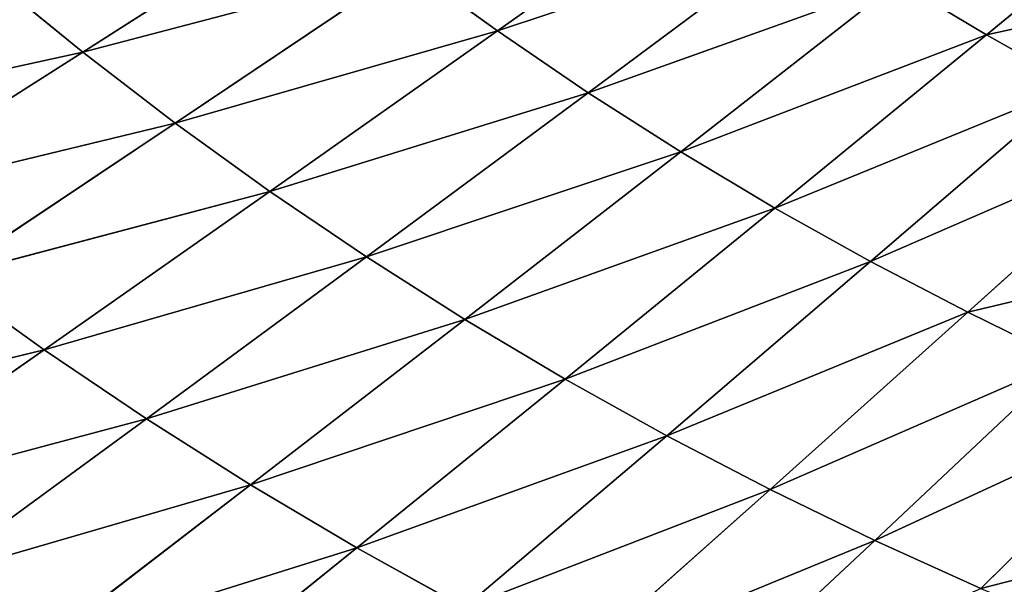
# Model space of a CAD drawing. Extents: x 0 to 605, y 0 to 400.
# Tile 236 of 256: x 178 to 208, y 103 to 121. Entities that reach past the tile are written whole.
import ezdxf

# ---------------------------------------------------------------- set-up
doc = ezdxf.new("R2010")
doc.units = 0
doc.header["$LTSCALE"] = 25.4
doc.layers.get('0').update_dxf_attribs({"linetype": 'CONTINUOUS'})

# ---------------------------------------------------------------- blocks, each defined once
blk = doc.blocks.new('ATLANTA610_-_S_STL')
at = {"color": 0}
for p, q in [((181.845, 36.825, 300.782), (188.224, 35.079, 295.647)), ((181.845, 36.825, 300.782), (188.224, 35.079, 295.647)), ((178.563, 34.873, 289.531), (168.384, 36.513, 292.011)), ((178.563, 34.873, 289.531), (168.384, 36.513, 292.011)), ((171.65, 36.586, 294.352), (178.563, 34.873, 289.531)), ((171.65, 36.586, 294.352), (178.563, 34.873, 289.531)), ((171.65, 36.586, 294.352), (181.724, 34.939, 291.664)), ((171.65, 36.586, 294.352), (181.724, 34.939, 291.664)), ((184.945, 35.007, 293.704), (174.985, 36.662, 296.596)), ((174.985, 36.662, 296.596), (181.724, 34.939, 291.664)), ((174.985, 36.662, 296.596), (181.724, 34.939, 291.664)), ((184.945, 35.007, 293.704), (174.985, 36.662, 296.596)), ((188.224, 35.079, 295.647), (178.385, 36.742, 298.74)), ((178.385, 36.742, 298.74), (184.945, 35.007, 293.704)), ((178.385, 36.742, 298.74), (184.945, 35.007, 293.704)), ((188.224, 35.079, 295.647), (178.385, 36.742, 298.74)), ((204.229, 33.742, 295.417), (198.362, 35.312, 300.897)), ((204.229, 33.742, 295.417), (198.362, 35.312, 300.897)), ((184.945, 35.007, 293.704), (181.724, 34.939, 291.664)), ((184.945, 35.007, 293.704), (181.724, 34.939, 291.664)), ((188.224, 35.079, 295.647), (184.945, 35.007, 293.704)), ((188.224, 35.079, 295.647), (184.945, 35.007, 293.704)), ((194.659, 33.544, 290.436), (184.945, 35.007, 293.704)), ((184.945, 35.007, 293.704), (191.564, 33.483, 288.594)), ((184.945, 35.007, 293.704), (191.564, 33.483, 288.594)), ((194.659, 33.544, 290.436), (184.945, 35.007, 293.704)), ((188.224, 35.079, 295.647), (191.555, 35.154, 297.493)), ((188.224, 35.079, 295.647), (191.555, 35.154, 297.493)), ((188.224, 35.079, 295.647), (194.659, 33.544, 290.436)), ((188.224, 35.079, 295.647), (194.659, 33.544, 290.436)), ((188.224, 35.079, 295.647), (197.804, 33.608, 292.186)), ((188.224, 35.079, 295.647), (197.804, 33.608, 292.186)), ((200.995, 33.674, 293.846), (191.555, 35.154, 297.493)), ((200.995, 33.674, 293.846), (191.555, 35.154, 297.493)), ((197.804, 33.608, 292.186), (191.555, 35.154, 297.493)), ((197.804, 33.608, 292.186), (191.555, 35.154, 297.493)), ((204.229, 33.742, 295.417), (194.936, 35.231, 299.242)), ((204.229, 33.742, 295.417), (194.936, 35.231, 299.242)), ((200.995, 33.674, 293.846), (194.936, 35.231, 299.242)), ((200.995, 33.674, 293.846), (194.936, 35.231, 299.242)), ((169.49, 34.696, 282.589), (179.757, 33.265, 280.342)), ((169.49, 34.696, 282.589), (179.757, 33.265, 280.342)), ((182.615, 33.316, 282.534), (172.442, 34.752, 284.991)), ((179.757, 33.265, 280.342), (172.442, 34.752, 284.991)), ((182.615, 33.316, 282.534), (172.442, 34.752, 284.991)), ((179.757, 33.265, 280.342), (172.442, 34.752, 284.991)), ((175.468, 34.811, 287.306), (178.563, 34.873, 289.531)), ((175.468, 34.811, 287.306), (178.563, 34.873, 289.531)), ((185.538, 33.369, 284.641), (175.468, 34.811, 287.306)), ((182.615, 33.316, 282.534), (175.468, 34.811, 287.306)), ((185.538, 33.369, 284.641), (175.468, 34.811, 287.306)), ((182.615, 33.316, 282.534), (175.468, 34.811, 287.306)), ((181.724, 34.939, 291.664), (178.563, 34.873, 289.531)), ((181.724, 34.939, 291.664), (178.563, 34.873, 289.531)), ((188.522, 33.425, 286.662), (178.563, 34.873, 289.531)), ((185.538, 33.369, 284.641), (178.563, 34.873, 289.531)), ((188.522, 33.425, 286.662), (178.563, 34.873, 289.531)), ((185.538, 33.369, 284.641), (178.563, 34.873, 289.531)), ((181.724, 34.939, 291.664), (188.522, 33.425, 286.662)), ((181.724, 34.939, 291.664), (188.522, 33.425, 286.662)), ((181.724, 34.939, 291.664), (191.564, 33.483, 288.594)), ((181.724, 34.939, 291.664), (191.564, 33.483, 288.594)), ((207.502, 33.813, 296.903), (204.229, 33.742, 295.417)), ((207.502, 33.813, 296.903), (204.229, 33.742, 295.417)), ((207.502, 33.813, 296.903), (213.219, 32.426, 291.264)), ((207.502, 33.813, 296.903), (213.219, 32.426, 291.264)), ((191.564, 33.483, 288.594), (188.522, 33.425, 286.662)), ((191.564, 33.483, 288.594), (188.522, 33.425, 286.662)), ((194.659, 33.544, 290.436), (191.564, 33.483, 288.594)), ((194.659, 33.544, 290.436), (191.564, 33.483, 288.594)), ((191.564, 33.483, 288.594), (198.235, 32.147, 283.417)), ((191.564, 33.483, 288.594), (198.235, 32.147, 283.417)), ((191.564, 33.483, 288.594), (201.145, 32.199, 285.155)), ((191.564, 33.483, 288.594), (201.145, 32.199, 285.155)), ((194.659, 33.544, 290.436), (197.804, 33.608, 292.186)), ((194.659, 33.544, 290.436), (197.804, 33.608, 292.186)), ((194.659, 33.544, 290.436), (201.145, 32.199, 285.155)), ((194.659, 33.544, 290.436), (201.145, 32.199, 285.155)), ((194.659, 33.544, 290.436), (204.102, 32.253, 286.807)), ((194.659, 33.544, 290.436), (204.102, 32.253, 286.807)), ((200.995, 33.674, 293.846), (197.804, 33.608, 292.186)), ((200.995, 33.674, 293.846), (197.804, 33.608, 292.186)), ((207.102, 32.308, 288.375), (197.804, 33.608, 292.186)), ((207.102, 32.308, 288.375), (197.804, 33.608, 292.186)), ((204.102, 32.253, 286.807), (197.804, 33.608, 292.186)), ((204.102, 32.253, 286.807), (197.804, 33.608, 292.186)), ((204.229, 33.742, 295.417), (200.995, 33.674, 293.846)), ((204.229, 33.742, 295.417), (200.995, 33.674, 293.846)), ((207.102, 32.308, 288.375), (200.995, 33.674, 293.846)), ((200.995, 33.674, 293.846), (210.142, 32.366, 289.86)), ((200.995, 33.674, 293.846), (210.142, 32.366, 289.86)), ((207.102, 32.308, 288.375), (200.995, 33.674, 293.846)), ((204.229, 33.742, 295.417), (210.142, 32.366, 289.86)), ((204.229, 33.742, 295.417), (210.142, 32.366, 289.86)), ((204.229, 33.742, 295.417), (213.219, 32.426, 291.264)), ((204.229, 33.742, 295.417), (213.219, 32.426, 291.264)), ((176.969, 33.218, 278.069), (179.757, 33.265, 280.342)), ((176.969, 33.218, 278.069), (179.757, 33.265, 280.342)), ((179.757, 33.265, 280.342), (182.615, 33.316, 282.534)), ((179.757, 33.265, 280.342), (182.615, 33.316, 282.534)), ((187.132, 31.963, 275.635), (179.757, 33.265, 280.342)), ((179.757, 33.265, 280.342), (189.82, 32.006, 277.7)), ((187.132, 31.963, 275.635), (179.757, 33.265, 280.342)), ((179.757, 33.265, 280.342), (189.82, 32.006, 277.7)), ((182.615, 33.316, 282.534), (185.538, 33.369, 284.641)), ((182.615, 33.316, 282.534), (185.538, 33.369, 284.641)), ((192.569, 32.051, 279.687), (182.615, 33.316, 282.534)), ((189.82, 32.006, 277.7), (182.615, 33.316, 282.534)), ((192.569, 32.051, 279.687), (182.615, 33.316, 282.534)), ((189.82, 32.006, 277.7), (182.615, 33.316, 282.534)), ((185.538, 33.369, 284.641), (188.522, 33.425, 286.662)), ((185.538, 33.369, 284.641), (188.522, 33.425, 286.662)), ((195.375, 32.098, 281.594), (185.538, 33.369, 284.641)), ((192.569, 32.051, 279.687), (185.538, 33.369, 284.641)), ((195.375, 32.098, 281.594), (185.538, 33.369, 284.641)), ((192.569, 32.051, 279.687), (185.538, 33.369, 284.641)), ((198.235, 32.147, 283.417), (188.522, 33.425, 286.662)), ((195.375, 32.098, 281.594), (188.522, 33.425, 286.662)), ((198.235, 32.147, 283.417), (188.522, 33.425, 286.662)), ((195.375, 32.098, 281.594), (188.522, 33.425, 286.662)), ((201.145, 32.199, 285.155), (204.102, 32.253, 286.807)), ((201.145, 32.199, 285.155), (204.102, 32.253, 286.807)), ((207.102, 32.308, 288.375), (204.102, 32.253, 286.807)), ((207.102, 32.308, 288.375), (204.102, 32.253, 286.807)), ((213.253, 31.115, 282.834), (204.102, 32.253, 286.807)), ((213.253, 31.115, 282.834), (204.102, 32.253, 286.807)), ((210.445, 31.069, 281.361), (204.102, 32.253, 286.807)), ((210.445, 31.069, 281.361), (204.102, 32.253, 286.807)), ((210.142, 32.366, 289.86), (207.102, 32.308, 288.375)), ((210.142, 32.366, 289.86), (207.102, 32.308, 288.375)), ((213.253, 31.115, 282.834), (207.102, 32.308, 288.375)), ((213.253, 31.115, 282.834), (207.102, 32.308, 288.375)), ((189.82, 32.006, 277.7), (192.569, 32.051, 279.687)), ((189.82, 32.006, 277.7), (192.569, 32.051, 279.687)), ((192.569, 32.051, 279.687), (195.375, 32.098, 281.594)), ((192.569, 32.051, 279.687), (195.375, 32.098, 281.594)), ((202.278, 30.939, 276.464), (192.569, 32.051, 279.687)), ((199.651, 30.9, 274.674), (192.569, 32.051, 279.687)), ((202.278, 30.939, 276.464), (192.569, 32.051, 279.687)), ((199.651, 30.9, 274.674), (192.569, 32.051, 279.687)), ((195.375, 32.098, 281.594), (198.235, 32.147, 283.417)), ((195.375, 32.098, 281.594), (198.235, 32.147, 283.417)), ((204.955, 30.981, 278.176), (195.375, 32.098, 281.594)), ((202.278, 30.939, 276.464), (195.375, 32.098, 281.594)), ((204.955, 30.981, 278.176), (195.375, 32.098, 281.594)), ((202.278, 30.939, 276.464), (195.375, 32.098, 281.594)), ((201.145, 32.199, 285.155), (198.235, 32.147, 283.417)), ((201.145, 32.199, 285.155), (198.235, 32.147, 283.417)), ((207.678, 31.024, 279.808), (198.235, 32.147, 283.417)), ((204.955, 30.981, 278.176), (198.235, 32.147, 283.417)), ((207.678, 31.024, 279.808), (198.235, 32.147, 283.417)), ((204.955, 30.981, 278.176), (198.235, 32.147, 283.417)), ((201.145, 32.199, 285.155), (207.678, 31.024, 279.808)), ((201.145, 32.199, 285.155), (207.678, 31.024, 279.808)), ((201.145, 32.199, 285.155), (210.445, 31.069, 281.361)), ((201.145, 32.199, 285.155), (210.445, 31.069, 281.361)), ((207.678, 31.024, 279.808), (210.445, 31.069, 281.361)), ((207.678, 31.024, 279.808), (210.445, 31.069, 281.361)), ((207.678, 31.024, 279.808), (204.955, 30.981, 278.176)), ((207.678, 31.024, 279.808), (204.955, 30.981, 278.176)), ((207.678, 31.024, 279.808), (214.255, 30, 274.4)), ((207.678, 31.024, 279.808), (214.255, 30, 274.4))]:
    blk.add_line(p, q, dxfattribs=at)
mesh = blk.add_polyface(dxfattribs=at)
corners = [(168.314, 38.63, 301.449), (178.385, 36.742, 298.74), (174.985, 36.662, 296.596)]
mesh.append_faces([[corners[k] for k in face] for face in [(0, 1, 2)]], dxfattribs={"color": 0})
mesh = blk.add_polyface(dxfattribs=at)
corners = [(181.845, 36.825, 300.782), (188.224, 35.079, 295.647), (178.385, 36.742, 298.74)]
mesh.append_faces([[corners[k] for k in face] for face in [(0, 1, 2)]], dxfattribs={"color": 0})
mesh = blk.add_polyface(dxfattribs=at)
corners = [(181.845, 36.825, 300.782), (191.555, 35.154, 297.493), (188.224, 35.079, 295.647)]
mesh.append_faces([[corners[k] for k in face] for face in [(0, 1, 2)]], dxfattribs={"color": 0})
mesh = blk.add_polyface(dxfattribs=at)
corners = [(171.65, 36.586, 294.352), (178.563, 34.873, 289.531), (168.384, 36.513, 292.011)]
mesh.append_faces([[corners[k] for k in face] for face in [(0, 1, 2)]], dxfattribs={"color": 0})
mesh = blk.add_polyface(dxfattribs=at)
corners = [(168.384, 36.513, 292.011), (178.563, 34.873, 289.531), (175.468, 34.811, 287.306)]
mesh.append_faces([[corners[k] for k in face] for face in [(0, 1, 2)]], dxfattribs={"color": 0})
mesh = blk.add_polyface(dxfattribs=at)
corners = [(174.985, 36.662, 296.596), (181.724, 34.939, 291.664), (171.65, 36.586, 294.352)]
mesh.append_faces([[corners[k] for k in face] for face in [(0, 1, 2)]], dxfattribs={"color": 0})
mesh = blk.add_polyface(dxfattribs=at)
corners = [(171.65, 36.586, 294.352), (181.724, 34.939, 291.664), (178.563, 34.873, 289.531)]
mesh.append_faces([[corners[k] for k in face] for face in [(0, 1, 2)]], dxfattribs={"color": 0})
mesh = blk.add_polyface(dxfattribs=at)
corners = [(178.385, 36.742, 298.74), (184.945, 35.007, 293.704), (174.985, 36.662, 296.596)]
mesh.append_faces([[corners[k] for k in face] for face in [(0, 1, 2)]], dxfattribs={"color": 0})
mesh = blk.add_polyface(dxfattribs=at)
corners = [(174.985, 36.662, 296.596), (184.945, 35.007, 293.704), (181.724, 34.939, 291.664)]
mesh.append_faces([[corners[k] for k in face] for face in [(0, 1, 2)]], dxfattribs={"color": 0})
mesh = blk.add_polyface(dxfattribs=at)
corners = [(178.385, 36.742, 298.74), (188.224, 35.079, 295.647), (184.945, 35.007, 293.704)]
mesh.append_faces([[corners[k] for k in face] for face in [(0, 1, 2)]], dxfattribs={"color": 0})
mesh = blk.add_polyface(dxfattribs=at)
corners = [(198.362, 35.312, 300.897), (204.229, 33.742, 295.417), (194.936, 35.231, 299.242)]
mesh.append_faces([[corners[k] for k in face] for face in [(0, 1, 2)]], dxfattribs={"color": 0})
mesh = blk.add_polyface(dxfattribs=at)
corners = [(198.362, 35.312, 300.897), (207.502, 33.813, 296.903), (204.229, 33.742, 295.417)]
mesh.append_faces([[corners[k] for k in face] for face in [(0, 1, 2)]], dxfattribs={"color": 0})
mesh = blk.add_polyface(dxfattribs=at)
corners = [(184.945, 35.007, 293.704), (191.564, 33.483, 288.594), (181.724, 34.939, 291.664)]
mesh.append_faces([[corners[k] for k in face] for face in [(0, 1, 2)]], dxfattribs={"color": 0})
mesh = blk.add_polyface(dxfattribs=at)
corners = [(188.224, 35.079, 295.647), (194.659, 33.544, 290.436), (184.945, 35.007, 293.704)]
mesh.append_faces([[corners[k] for k in face] for face in [(0, 1, 2)]], dxfattribs={"color": 0})
mesh = blk.add_polyface(dxfattribs=at)
corners = [(184.945, 35.007, 293.704), (194.659, 33.544, 290.436), (191.564, 33.483, 288.594)]
mesh.append_faces([[corners[k] for k in face] for face in [(0, 1, 2)]], dxfattribs={"color": 0})
mesh = blk.add_polyface(dxfattribs=at)
corners = [(191.555, 35.154, 297.493), (197.804, 33.608, 292.186), (188.224, 35.079, 295.647)]
mesh.append_faces([[corners[k] for k in face] for face in [(0, 1, 2)]], dxfattribs={"color": 0})
mesh = blk.add_polyface(dxfattribs=at)
corners = [(188.224, 35.079, 295.647), (197.804, 33.608, 292.186), (194.659, 33.544, 290.436)]
mesh.append_faces([[corners[k] for k in face] for face in [(0, 1, 2)]], dxfattribs={"color": 0})
mesh = blk.add_polyface(dxfattribs=at)
corners = [(194.936, 35.231, 299.242), (200.995, 33.674, 293.846), (191.555, 35.154, 297.493)]
mesh.append_faces([[corners[k] for k in face] for face in [(0, 1, 2)]], dxfattribs={"color": 0})
mesh = blk.add_polyface(dxfattribs=at)
corners = [(191.555, 35.154, 297.493), (200.995, 33.674, 293.846), (197.804, 33.608, 292.186)]
mesh.append_faces([[corners[k] for k in face] for face in [(0, 1, 2)]], dxfattribs={"color": 0})
mesh = blk.add_polyface(dxfattribs=at)
corners = [(194.936, 35.231, 299.242), (204.229, 33.742, 295.417), (200.995, 33.674, 293.846)]
mesh.append_faces([[corners[k] for k in face] for face in [(0, 1, 2)]], dxfattribs={"color": 0})
mesh = blk.add_polyface(dxfattribs=at)
corners = [(172.442, 34.752, 284.991), (179.757, 33.265, 280.342), (169.49, 34.696, 282.589)]
mesh.append_faces([[corners[k] for k in face] for face in [(0, 1, 2)]], dxfattribs={"color": 0})
mesh = blk.add_polyface(dxfattribs=at)
corners = [(169.49, 34.696, 282.589), (179.757, 33.265, 280.342), (176.969, 33.218, 278.069)]
mesh.append_faces([[corners[k] for k in face] for face in [(0, 1, 2)]], dxfattribs={"color": 0})
mesh = blk.add_polyface(dxfattribs=at)
corners = [(175.468, 34.811, 287.306), (182.615, 33.316, 282.534), (172.442, 34.752, 284.991)]
mesh.append_faces([[corners[k] for k in face] for face in [(0, 1, 2)]], dxfattribs={"color": 0})
mesh = blk.add_polyface(dxfattribs=at)
corners = [(172.442, 34.752, 284.991), (182.615, 33.316, 282.534), (179.757, 33.265, 280.342)]
mesh.append_faces([[corners[k] for k in face] for face in [(0, 1, 2)]], dxfattribs={"color": 0})
mesh = blk.add_polyface(dxfattribs=at)
corners = [(178.563, 34.873, 289.531), (185.538, 33.369, 284.641), (175.468, 34.811, 287.306)]
mesh.append_faces([[corners[k] for k in face] for face in [(0, 1, 2)]], dxfattribs={"color": 0})
mesh = blk.add_polyface(dxfattribs=at)
corners = [(175.468, 34.811, 287.306), (185.538, 33.369, 284.641), (182.615, 33.316, 282.534)]
mesh.append_faces([[corners[k] for k in face] for face in [(0, 1, 2)]], dxfattribs={"color": 0})
mesh = blk.add_polyface(dxfattribs=at)
corners = [(181.724, 34.939, 291.664), (188.522, 33.425, 286.662), (178.563, 34.873, 289.531)]
mesh.append_faces([[corners[k] for k in face] for face in [(0, 1, 2)]], dxfattribs={"color": 0})
mesh = blk.add_polyface(dxfattribs=at)
corners = [(178.563, 34.873, 289.531), (188.522, 33.425, 286.662), (185.538, 33.369, 284.641)]
mesh.append_faces([[corners[k] for k in face] for face in [(0, 1, 2)]], dxfattribs={"color": 0})
mesh = blk.add_polyface(dxfattribs=at)
corners = [(181.724, 34.939, 291.664), (191.564, 33.483, 288.594), (188.522, 33.425, 286.662)]
mesh.append_faces([[corners[k] for k in face] for face in [(0, 1, 2)]], dxfattribs={"color": 0})
mesh = blk.add_polyface(dxfattribs=at)
corners = [(207.502, 33.813, 296.903), (213.219, 32.426, 291.264), (204.229, 33.742, 295.417)]
mesh.append_faces([[corners[k] for k in face] for face in [(0, 1, 2)]], dxfattribs={"color": 0})
mesh = blk.add_polyface(dxfattribs=at)
corners = [(207.502, 33.813, 296.903), (219.474, 32.551, 293.839), (213.219, 32.426, 291.264), (210.813, 33.886, 298.304)]
mesh.append_faces([[corners[k] for k in face] for face in [(0, 1, 2), (1, 0, 3)]], dxfattribs={"vtx0": -1, "color": 0})
mesh = blk.add_polyface(dxfattribs=at)
corners = [(191.564, 33.483, 288.594), (198.235, 32.147, 283.417), (188.522, 33.425, 286.662)]
mesh.append_faces([[corners[k] for k in face] for face in [(0, 1, 2)]], dxfattribs={"color": 0})
mesh = blk.add_polyface(dxfattribs=at)
corners = [(194.659, 33.544, 290.436), (201.145, 32.199, 285.155), (191.564, 33.483, 288.594)]
mesh.append_faces([[corners[k] for k in face] for face in [(0, 1, 2)]], dxfattribs={"color": 0})
mesh = blk.add_polyface(dxfattribs=at)
corners = [(191.564, 33.483, 288.594), (201.145, 32.199, 285.155), (198.235, 32.147, 283.417)]
mesh.append_faces([[corners[k] for k in face] for face in [(0, 1, 2)]], dxfattribs={"color": 0})
mesh = blk.add_polyface(dxfattribs=at)
corners = [(197.804, 33.608, 292.186), (204.102, 32.253, 286.807), (194.659, 33.544, 290.436)]
mesh.append_faces([[corners[k] for k in face] for face in [(0, 1, 2)]], dxfattribs={"color": 0})
mesh = blk.add_polyface(dxfattribs=at)
corners = [(194.659, 33.544, 290.436), (204.102, 32.253, 286.807), (201.145, 32.199, 285.155)]
mesh.append_faces([[corners[k] for k in face] for face in [(0, 1, 2)]], dxfattribs={"color": 0})
mesh = blk.add_polyface(dxfattribs=at)
corners = [(200.995, 33.674, 293.846), (207.102, 32.308, 288.375), (197.804, 33.608, 292.186)]
mesh.append_faces([[corners[k] for k in face] for face in [(0, 1, 2)]], dxfattribs={"color": 0})
mesh = blk.add_polyface(dxfattribs=at)
corners = [(197.804, 33.608, 292.186), (207.102, 32.308, 288.375), (204.102, 32.253, 286.807)]
mesh.append_faces([[corners[k] for k in face] for face in [(0, 1, 2)]], dxfattribs={"color": 0})
mesh = blk.add_polyface(dxfattribs=at)
corners = [(204.229, 33.742, 295.417), (210.142, 32.366, 289.86), (200.995, 33.674, 293.846)]
mesh.append_faces([[corners[k] for k in face] for face in [(0, 1, 2)]], dxfattribs={"color": 0})
mesh = blk.add_polyface(dxfattribs=at)
corners = [(200.995, 33.674, 293.846), (210.142, 32.366, 289.86), (207.102, 32.308, 288.375)]
mesh.append_faces([[corners[k] for k in face] for face in [(0, 1, 2)]], dxfattribs={"color": 0})
mesh = blk.add_polyface(dxfattribs=at)
corners = [(204.229, 33.742, 295.417), (213.219, 32.426, 291.264), (210.142, 32.366, 289.86)]
mesh.append_faces([[corners[k] for k in face] for face in [(0, 1, 2)]], dxfattribs={"color": 0})
mesh = blk.add_polyface(dxfattribs=at)
corners = [(179.757, 33.265, 280.342), (187.132, 31.963, 275.635), (176.969, 33.218, 278.069)]
mesh.append_faces([[corners[k] for k in face] for face in [(0, 1, 2)]], dxfattribs={"color": 0})
mesh = blk.add_polyface(dxfattribs=at)
corners = [(182.615, 33.316, 282.534), (189.82, 32.006, 277.7), (179.757, 33.265, 280.342)]
mesh.append_faces([[corners[k] for k in face] for face in [(0, 1, 2)]], dxfattribs={"color": 0})
mesh = blk.add_polyface(dxfattribs=at)
corners = [(179.757, 33.265, 280.342), (189.82, 32.006, 277.7), (187.132, 31.963, 275.635)]
mesh.append_faces([[corners[k] for k in face] for face in [(0, 1, 2)]], dxfattribs={"color": 0})
mesh = blk.add_polyface(dxfattribs=at)
corners = [(185.538, 33.369, 284.641), (192.569, 32.051, 279.687), (182.615, 33.316, 282.534)]
mesh.append_faces([[corners[k] for k in face] for face in [(0, 1, 2)]], dxfattribs={"color": 0})
mesh = blk.add_polyface(dxfattribs=at)
corners = [(182.615, 33.316, 282.534), (192.569, 32.051, 279.687), (189.82, 32.006, 277.7)]
mesh.append_faces([[corners[k] for k in face] for face in [(0, 1, 2)]], dxfattribs={"color": 0})
mesh = blk.add_polyface(dxfattribs=at)
corners = [(188.522, 33.425, 286.662), (195.375, 32.098, 281.594), (185.538, 33.369, 284.641)]
mesh.append_faces([[corners[k] for k in face] for face in [(0, 1, 2)]], dxfattribs={"color": 0})
mesh = blk.add_polyface(dxfattribs=at)
corners = [(185.538, 33.369, 284.641), (195.375, 32.098, 281.594), (192.569, 32.051, 279.687)]
mesh.append_faces([[corners[k] for k in face] for face in [(0, 1, 2)]], dxfattribs={"color": 0})
mesh = blk.add_polyface(dxfattribs=at)
corners = [(188.522, 33.425, 286.662), (198.235, 32.147, 283.417), (195.375, 32.098, 281.594)]
mesh.append_faces([[corners[k] for k in face] for face in [(0, 1, 2)]], dxfattribs={"color": 0})
mesh = blk.add_polyface(dxfattribs=at)
corners = [(204.102, 32.253, 286.807), (210.445, 31.069, 281.361), (201.145, 32.199, 285.155)]
mesh.append_faces([[corners[k] for k in face] for face in [(0, 1, 2)]], dxfattribs={"color": 0})
mesh = blk.add_polyface(dxfattribs=at)
corners = [(207.102, 32.308, 288.375), (213.253, 31.115, 282.834), (204.102, 32.253, 286.807)]
mesh.append_faces([[corners[k] for k in face] for face in [(0, 1, 2)]], dxfattribs={"color": 0})
mesh = blk.add_polyface(dxfattribs=at)
corners = [(204.102, 32.253, 286.807), (213.253, 31.115, 282.834), (210.445, 31.069, 281.361)]
mesh.append_faces([[corners[k] for k in face] for face in [(0, 1, 2)]], dxfattribs={"color": 0})
mesh = blk.add_polyface(dxfattribs=at)
corners = [(207.102, 32.308, 288.375), (218.977, 31.214, 285.551), (213.253, 31.115, 282.834), (210.142, 32.366, 289.86)]
mesh.append_faces([[corners[k] for k in face] for face in [(0, 1, 2), (1, 0, 3)]], dxfattribs={"vtx0": -1, "color": 0})
mesh = blk.add_polyface(dxfattribs=at)
corners = [(192.569, 32.051, 279.687), (199.651, 30.9, 274.674), (189.82, 32.006, 277.7)]
mesh.append_faces([[corners[k] for k in face] for face in [(0, 1, 2)]], dxfattribs={"color": 0})
mesh = blk.add_polyface(dxfattribs=at)
corners = [(195.375, 32.098, 281.594), (202.278, 30.939, 276.464), (192.569, 32.051, 279.687)]
mesh.append_faces([[corners[k] for k in face] for face in [(0, 1, 2)]], dxfattribs={"color": 0})
mesh = blk.add_polyface(dxfattribs=at)
corners = [(192.569, 32.051, 279.687), (202.278, 30.939, 276.464), (199.651, 30.9, 274.674)]
mesh.append_faces([[corners[k] for k in face] for face in [(0, 1, 2)]], dxfattribs={"color": 0})
mesh = blk.add_polyface(dxfattribs=at)
corners = [(198.235, 32.147, 283.417), (204.955, 30.981, 278.176), (195.375, 32.098, 281.594)]
mesh.append_faces([[corners[k] for k in face] for face in [(0, 1, 2)]], dxfattribs={"color": 0})
mesh = blk.add_polyface(dxfattribs=at)
corners = [(195.375, 32.098, 281.594), (204.955, 30.981, 278.176), (202.278, 30.939, 276.464)]
mesh.append_faces([[corners[k] for k in face] for face in [(0, 1, 2)]], dxfattribs={"color": 0})
mesh = blk.add_polyface(dxfattribs=at)
corners = [(201.145, 32.199, 285.155), (207.678, 31.024, 279.808), (198.235, 32.147, 283.417)]
mesh.append_faces([[corners[k] for k in face] for face in [(0, 1, 2)]], dxfattribs={"color": 0})
mesh = blk.add_polyface(dxfattribs=at)
corners = [(198.235, 32.147, 283.417), (207.678, 31.024, 279.808), (204.955, 30.981, 278.176)]
mesh.append_faces([[corners[k] for k in face] for face in [(0, 1, 2)]], dxfattribs={"color": 0})
mesh = blk.add_polyface(dxfattribs=at)
corners = [(201.145, 32.199, 285.155), (210.445, 31.069, 281.361), (207.678, 31.024, 279.808)]
mesh.append_faces([[corners[k] for k in face] for face in [(0, 1, 2)]], dxfattribs={"color": 0})
mesh = blk.add_polyface(dxfattribs=at)
corners = [(207.678, 31.024, 279.808), (219.444, 30.076, 277.228), (214.255, 30, 274.4), (210.445, 31.069, 281.361)]
mesh.append_faces([[corners[k] for k in face] for face in [(0, 1, 2), (1, 0, 3)]], dxfattribs={"vtx0": -1, "color": 0})
mesh = blk.add_polyface(dxfattribs=at)
corners = [(207.678, 31.024, 279.808), (214.255, 30, 274.4), (204.955, 30.981, 278.176)]
mesh.append_faces([[corners[k] for k in face] for face in [(0, 1, 2)]], dxfattribs={"color": 0})

msp = doc.modelspace()

# ---------------------------------------------------------------- block references
at = {"color": 254, "extrusion": (0, -1, 5.55112e-17)}
msp.add_blockref('ATLANTA610_-_S_STL', (-0.269, -0.066, -399.883), dxfattribs=at)

doc.saveas('drawing.dxf')
